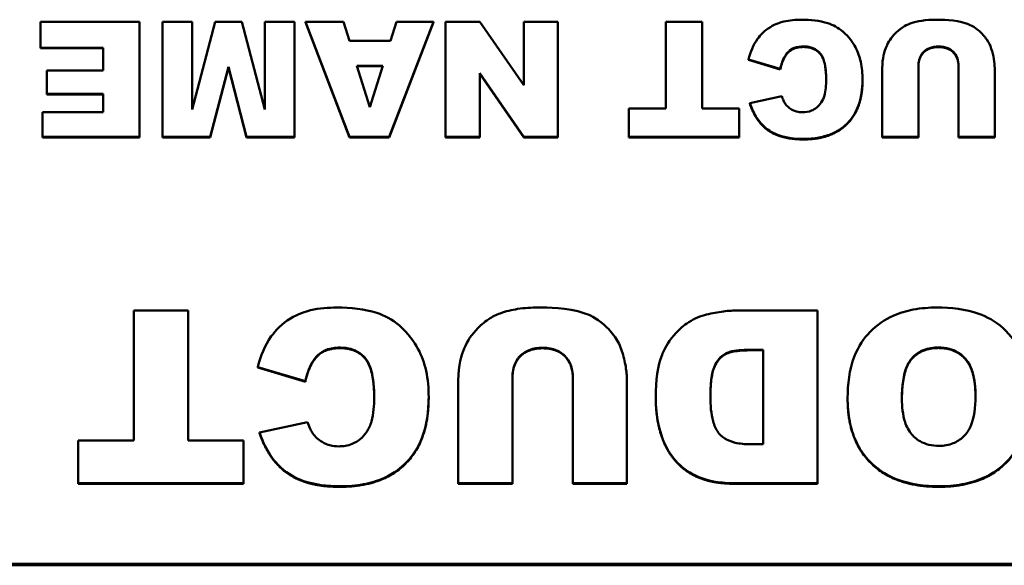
# Model space of a CAD drawing. Header units: inches. Extents: x -32 to 29.2, y -14.4 to 22.6.
# Tile 256 of 256: x -2.354 to -1.682, y 15.247 to 15.619. Entities that reach past the tile are written whole.
import ezdxf

# ---------------------------------------------------------------- set-up
doc = ezdxf.new("R2010")
doc.units = ezdxf.units.IN
doc.header["$MEASUREMENT"] = 0
doc.layers.add('Visible (ANSI)', color=7, linetype='Continuous', lineweight=50)
doc.layers.add('Visible Narrow (ANSI)', color=7, linetype='Continuous', lineweight=35)

msp = doc.modelspace()

# ---------------------------------------------------------------- linework, layer by layer
at = {"layer": 'Visible (ANSI)'}
for p, q in [((-2.27243, 15.61739), (-2.33988, 15.61739)), ((-2.33988, 15.61739), (-2.33988, 15.59962)), ((-2.27243, 15.53885), (-2.27243, 15.61739)), ((-2.23631, 15.61739), (-2.25656, 15.61739)), ((-2.25656, 15.61739), (-2.25656, 15.53885)), ((-2.22076, 15.61739), (-2.23631, 15.55744)), ((-2.23631, 15.55744), (-2.23631, 15.61739)), ((-2.20244, 15.61739), (-2.22076, 15.61739)), ((-2.18688, 15.55744), (-2.20244, 15.61739)), ((-2.16663, 15.61739), (-2.18688, 15.61739)), ((-2.18688, 15.61739), (-2.18688, 15.55744)), ((-2.16663, 15.53885), (-2.16663, 15.61739)), ((-2.13306, 15.61739), (-2.15893, 15.61739)), ((-2.15893, 15.61739), (-2.1289, 15.53885)), ((-2.15893, 15.61701), (-2.15893, 15.61739)), ((-2.1289, 15.53847), (-2.15893, 15.61701)), ((-2.12906, 15.60439), (-2.13306, 15.61739)), ((-2.10188, 15.53885), (-2.07177, 15.61739)), ((-2.07177, 15.61701), (-2.10188, 15.53847)), ((-2.09703, 15.61739), (-2.10095, 15.60439)), ((-2.07177, 15.61739), (-2.09703, 15.61739)), ((-2.07177, 15.61701), (-2.07177, 15.61739)), ((-2.04013, 15.61739), (-2.06346, 15.61739)), ((-2.06346, 15.61739), (-2.06346, 15.53885)), ((-2.0101, 15.57415), (-2.04013, 15.61739)), ((-1.98684, 15.61739), (-2.0101, 15.61739)), ((-2.0101, 15.61739), (-2.0101, 15.57415)), ((-1.98684, 15.53885), (-1.98684, 15.61739)), ((-1.88829, 15.61739), (-1.913, 15.61739)), ((-1.913, 15.61739), (-1.913, 15.55827)), ((-1.88829, 15.55827), (-1.88829, 15.61739)), ((-2.10095, 15.60439), (-2.12906, 15.60439)), ((-2.33988, 15.59962), (-2.29722, 15.59962)), ((-2.33988, 15.59924), (-2.33988, 15.59962)), ((-2.29722, 15.59924), (-2.33988, 15.59924)), ((-2.29722, 15.59962), (-2.29722, 15.58413)), ((-2.22407, 15.53885), (-2.21168, 15.58662)), ((-2.21168, 15.58662), (-2.1992, 15.53885)), ((-2.21168, 15.58624), (-2.21168, 15.58662)), ((-2.1239, 15.58738), (-2.10634, 15.58738)), ((-2.11512, 15.55918), (-2.1239, 15.58738)), ((-2.10646, 15.587), (-2.12378, 15.587)), ((-2.10634, 15.58738), (-2.11512, 15.55918)), ((-1.85656, 15.59169), (-1.83493, 15.58526)), ((-1.85656, 15.59131), (-1.85656, 15.59169)), ((-1.83493, 15.58488), (-1.85656, 15.59131)), ((-1.74068, 15.53885), (-1.74068, 15.58677)), ((-1.7132, 15.58677), (-1.7132, 15.53885)), ((-2.29722, 15.58413), (-2.33564, 15.58413)), ((-2.33564, 15.58413), (-2.33564, 15.5681)), ((-2.21168, 15.58624), (-2.22407, 15.53847)), ((-2.1992, 15.53847), (-2.21168, 15.58624)), ((-2.04013, 15.58231), (-2.00994, 15.53885)), ((-2.04013, 15.53885), (-2.04013, 15.58231)), ((-2.00994, 15.53847), (-2.04013, 15.58193)), ((-1.83493, 15.58488), (-1.83493, 15.58526)), ((-1.76532, 15.58564), (-1.76532, 15.53885)), ((-1.68856, 15.53885), (-1.68856, 15.58564)), ((-1.7788, 15.57755), (-1.7788, 15.57793)), ((-2.33564, 15.5681), (-2.29722, 15.5681)), ((-2.33564, 15.56772), (-2.33564, 15.5681)), ((-2.29722, 15.56772), (-2.33564, 15.56772)), ((-2.29722, 15.5681), (-2.29722, 15.55563)), ((-1.83393, 15.56666), (-1.85579, 15.5619)), ((-1.85579, 15.56152), (-1.85579, 15.5619)), ((-2.33864, 15.55563), (-2.33864, 15.53885)), ((-2.29722, 15.55563), (-2.33864, 15.55563)), ((-1.93826, 15.55827), (-1.93826, 15.53885)), ((-1.913, 15.55827), (-1.93826, 15.55827)), ((-1.86303, 15.55827), (-1.88829, 15.55827)), ((-1.86303, 15.53885), (-1.86303, 15.55827)), ((-2.33864, 15.53885), (-2.27243, 15.53885)), ((-2.33864, 15.53847), (-2.33864, 15.53885)), ((-2.27243, 15.53847), (-2.33864, 15.53847)), ((-2.27243, 15.53847), (-2.27243, 15.53885)), ((-2.25656, 15.53885), (-2.22407, 15.53885)), ((-2.25656, 15.53847), (-2.25656, 15.53885)), ((-2.22407, 15.53847), (-2.25656, 15.53847)), ((-2.22407, 15.53847), (-2.22407, 15.53885)), ((-2.1992, 15.53885), (-2.16663, 15.53885)), ((-2.1992, 15.53847), (-2.1992, 15.53885)), ((-2.16663, 15.53847), (-2.1992, 15.53847)), ((-2.16663, 15.53847), (-2.16663, 15.53885)), ((-2.1289, 15.53885), (-2.10188, 15.53885)), ((-2.1289, 15.53847), (-2.1289, 15.53885)), ((-2.10188, 15.53847), (-2.1289, 15.53847)), ((-2.10188, 15.53847), (-2.10188, 15.53885)), ((-2.06346, 15.53885), (-2.04013, 15.53885)), ((-2.06346, 15.53847), (-2.06346, 15.53885)), ((-2.04013, 15.53847), (-2.06346, 15.53847)), ((-2.04013, 15.53847), (-2.04013, 15.53885)), ((-2.00994, 15.53885), (-1.98684, 15.53885)), ((-2.00994, 15.53847), (-2.00994, 15.53885)), ((-1.98684, 15.53847), (-2.00994, 15.53847)), ((-1.98684, 15.53847), (-1.98684, 15.53885)), ((-1.93826, 15.53885), (-1.86303, 15.53885)), ((-1.93826, 15.53847), (-1.93826, 15.53885)), ((-1.86303, 15.53847), (-1.93826, 15.53847)), ((-1.86303, 15.53847), (-1.86303, 15.53885)), ((-1.76532, 15.53885), (-1.74068, 15.53885)), ((-1.76532, 15.53847), (-1.76532, 15.53885)), ((-1.74068, 15.53847), (-1.76532, 15.53847)), ((-1.74068, 15.53847), (-1.74068, 15.53885)), ((-1.7132, 15.53885), (-1.68856, 15.53885)), ((-1.7132, 15.53847), (-1.7132, 15.53885)), ((-1.68856, 15.53847), (-1.7132, 15.53847)), ((-1.68856, 15.53847), (-1.68856, 15.53885)), ((-2.23918, 15.42043), (-2.27626, 15.42043)), ((-2.27626, 15.42043), (-2.27626, 15.33175)), ((-2.23918, 15.33175), (-2.23918, 15.42043)), ((-1.80954, 15.42043), (-1.86463, 15.42043)), ((-1.80954, 15.30261), (-1.80954, 15.42043)), ((-1.85574, 15.39367), (-1.84661, 15.39367)), ((-1.84661, 15.39329), (-1.85574, 15.39329)), ((-1.84661, 15.39367), (-1.84661, 15.32926)), ((-2.1916, 15.38187), (-2.15914, 15.37224)), ((-2.1916, 15.38149), (-2.1916, 15.38187)), ((-2.15914, 15.37186), (-2.1916, 15.38149)), ((-2.15914, 15.37186), (-2.15914, 15.37224)), ((-2.05474, 15.3728), (-2.05474, 15.30261)), ((-2.01778, 15.30261), (-2.01778, 15.3745)), ((-1.97655, 15.3745), (-1.97655, 15.30261)), ((-1.93959, 15.30261), (-1.93959, 15.3728)), ((-2.07495, 15.36086), (-2.07495, 15.36124)), ((-1.91995, 15.36074), (-1.91995, 15.36112)), ((-1.78898, 15.36029), (-1.78898, 15.36067)), ((-2.15764, 15.34434), (-2.19044, 15.3372)), ((-2.31414, 15.33175), (-2.31414, 15.30261)), ((-2.27626, 15.33175), (-2.31414, 15.33175)), ((-2.2013, 15.33175), (-2.23918, 15.33175)), ((-2.2013, 15.30261), (-2.2013, 15.33175)), ((-2.19044, 15.33682), (-2.19044, 15.3372)), ((-1.84661, 15.32926), (-1.85585, 15.32926)), ((-2.31414, 15.30261), (-2.2013, 15.30261)), ((-2.31414, 15.30223), (-2.31414, 15.30261)), ((-2.2013, 15.30223), (-2.31414, 15.30223)), ((-2.2013, 15.30223), (-2.2013, 15.30261)), ((-2.05474, 15.30261), (-2.01778, 15.30261)), ((-2.05474, 15.30223), (-2.05474, 15.30261)), ((-2.01778, 15.30223), (-2.05474, 15.30223)), ((-2.01778, 15.30223), (-2.01778, 15.30261)), ((-1.97655, 15.30261), (-1.93959, 15.30261)), ((-1.97655, 15.30223), (-1.97655, 15.30261)), ((-1.93959, 15.30223), (-1.97655, 15.30223)), ((-1.93959, 15.30223), (-1.93959, 15.30261)), ((-1.86463, 15.30261), (-1.80954, 15.30261)), ((-1.80954, 15.30223), (-1.86463, 15.30223)), ((-1.80954, 15.30223), (-1.80954, 15.30261)), ((0.7246, 15.24763), (-3.2754, 15.24763)), ((-3.2754, 15.24668), (0.7246, 15.24668))]:
    msp.add_line(p, q, dxfattribs=at)
for points, degree, knots in [([(-1.82038, 15.61875), (-1.82441, 15.61875), (-1.8286, 15.61842), (-1.83484, 15.61696), (-1.83817, 15.61594), (-1.84566, 15.61136), (-1.84845, 15.60841), (-1.85344, 15.6015), (-1.85536, 15.59666), (-1.85656, 15.59169)], 3, [-0.1289514, -0.1289514, -0.1289514, -0.1289514, -0.0892136, -0.0892136, -0.0656947, -0.0656947, -0.039705, -0.039705, 0, 0, 0, 0]), ([(-1.7788, 15.57793), (-1.7788, 15.58197), (-1.77914, 15.58606), (-1.78078, 15.59348), (-1.78195, 15.59684), (-1.78535, 15.60306), (-1.78825, 15.60717), (-1.79547, 15.61344), (-1.79887, 15.61514), (-1.80803, 15.61817), (-1.81442, 15.61875), (-1.82038, 15.61875)], 3, [-0.1748989, -0.1748989, -0.1748989, -0.1748989, -0.1379584, -0.1379584, -0.1054888, -0.1054888, -0.0734634, -0.0734634, -0.0453605, -0.0453605, 0, 0, 0, 0]), ([(-1.74623, 15.6161), (-1.74808, 15.61544), (-1.74982, 15.61454), (-1.75372, 15.61196), (-1.75546, 15.61033), (-1.75912, 15.6067), (-1.7612, 15.60361), (-1.76374, 15.59738), (-1.76532, 15.5925), (-1.76532, 15.58564)], 3, [-0.1631905, -0.1631905, -0.1631905, -0.1631905, -0.145867, -0.145867, -0.1218328, -0.1218328, -0.0532259, -0.0532259, 0, 0, 0, 0]), ([(-1.7289, 15.61875), (-1.73204, 15.61875), (-1.73522, 15.61856), (-1.741, 15.61768), (-1.74368, 15.61705), (-1.74623, 15.6161)], 3, [-0.04461598, -0.04461598, -0.04461598, -0.04461598, -0.02073123, -0.02073123, 0, 0, 0, 0]), ([(-1.69087, 15.59894), (-1.69154, 15.60121), (-1.69261, 15.60331), (-1.69539, 15.60735), (-1.69723, 15.60939), (-1.70262, 15.61409), (-1.70586, 15.61549), (-1.71542, 15.61869), (-1.72513, 15.61875), (-1.7289, 15.61875)], 3, [-0.04747805, -0.04747805, -0.04747805, -0.04747805, -0.04282382, -0.04282382, -0.0378449, -0.0378449, -0.02877907, -0.02877907, 0, 0, 0, 0]), ([(-1.83493, 15.58526), (-1.8343, 15.58815), (-1.83335, 15.59114), (-1.83106, 15.59505), (-1.83015, 15.59625), (-1.82808, 15.59819), (-1.82681, 15.59895), (-1.82337, 15.60026), (-1.82115, 15.60053), (-1.81899, 15.60053)], 3, [-0.05751378, -0.05751378, -0.05751378, -0.05751378, -0.03821407, -0.03821407, -0.02807398, -0.02807398, -0.01647811, -0.01647811, 0, 0, 0, 0]), ([(-1.81899, 15.60053), (-1.81736, 15.60053), (-1.81573, 15.60035), (-1.81274, 15.59951), (-1.81141, 15.5989), (-1.80879, 15.59707), (-1.8079, 15.59604), (-1.80631, 15.59405), (-1.8055, 15.59214), (-1.80392, 15.58648), (-1.80359, 15.58208), (-1.80359, 15.57778)], 3, [-0.06947619, -0.06947619, -0.06947619, -0.06947619, -0.06359881, -0.06359881, -0.0582174, -0.0582174, -0.05199882, -0.05199882, -0.03341717, -0.03341717, 0, 0, 0, 0]), ([(-1.80359, 15.5776), (-1.80362, 15.59051), (-1.81168, 15.60015), (-1.81899, 15.60015)], 2, [0.007728, 0.007728, 0.007728, 1, 2, 2, 2]), ([(-1.74068, 15.58677), (-1.74068, 15.58795), (-1.7406, 15.58913), (-1.7402, 15.59132), (-1.73991, 15.59233), (-1.73872, 15.59509), (-1.73772, 15.59624), (-1.73585, 15.59803), (-1.73455, 15.59885), (-1.73115, 15.60017), (-1.72906, 15.60046), (-1.72698, 15.60046)], 3, [-0.04472503, -0.04472503, -0.04472503, -0.04472503, -0.0399689, -0.0399689, -0.03570892, -0.03570892, -0.02782688, -0.02782688, -0.01584003, -0.01584003, 0, 0, 0, 0]), ([(-1.72698, 15.60046), (-1.72582, 15.60046), (-1.72466, 15.60037), (-1.72249, 15.59997), (-1.72149, 15.59969), (-1.71883, 15.59856), (-1.71764, 15.59762), (-1.71569, 15.59565), (-1.71485, 15.59436), (-1.71349, 15.59097), (-1.7132, 15.58886), (-1.7132, 15.58677)], 3, [-0.04865826, -0.04865826, -0.04865826, -0.04865826, -0.04284302, -0.04284302, -0.03757151, -0.03757151, -0.02827703, -0.02827703, -0.0161951, -0.0161951, 0, 0, 0, 0]), ([(-1.68856, 15.58564), (-1.68856, 15.58772), (-1.68878, 15.58983), (-1.68955, 15.59425), (-1.69015, 15.59664), (-1.69087, 15.59894)], 3, [-0.03485404, -0.03485404, -0.03485404, -0.03485404, -0.01871369, -0.01871369, 0, 0, 0, 0]), ([(-1.81922, 15.53749), (-1.81561, 15.53749), (-1.81198, 15.53776), (-1.80526, 15.53902), (-1.80216, 15.53993), (-1.79432, 15.54343), (-1.7911, 15.54615), (-1.78588, 15.5515), (-1.78356, 15.55522), (-1.77962, 15.56522), (-1.7788, 15.57165), (-1.7788, 15.57793)], 3, [-0.135612, -0.135612, -0.135612, -0.135612, -0.1201125, -0.1201125, -0.1062364, -0.1062364, -0.0831236, -0.0831236, -0.0487617, -0.0487617, 0, 0, 0, 0]), ([(-1.80359, 15.57778), (-1.80359, 15.57427), (-1.80387, 15.57036), (-1.80533, 15.56533), (-1.806, 15.56369), (-1.80698, 15.56228)], 3, [-0.04060203, -0.04060203, -0.04060203, -0.04060203, -0.01324019, -0.01324019, 0, 0, 0, 0]), ([(-1.83154, 15.56145), (-1.83202, 15.56209), (-1.83242, 15.56286), (-1.8332, 15.56456), (-1.8336, 15.56564), (-1.83393, 15.56666)], 3, [-0.01444909, -0.01444909, -0.01444909, -0.01444909, -0.00832697, -0.00832697, 0, 0, 0, 0]), ([(-1.85579, 15.5619), (-1.85471, 15.55874), (-1.85333, 15.55564), (-1.84998, 15.55022), (-1.8481, 15.54787), (-1.84281, 15.54306), (-1.83955, 15.54126), (-1.8308, 15.53812), (-1.82487, 15.53749), (-1.81922, 15.53749)], 3, [-0.1141863, -0.1141863, -0.1141863, -0.1141863, -0.0913912, -0.0913912, -0.0709199, -0.0709199, -0.0430799, -0.0430799, 0, 0, 0, 0]), ([(-1.81976, 15.55563), (-1.82112, 15.55563), (-1.82247, 15.55578), (-1.82462, 15.55635), (-1.8259, 15.55677), (-1.829, 15.55861), (-1.83039, 15.55991), (-1.83154, 15.56145)], 3, [-0.04759034, -0.04759034, -0.04759034, -0.04759034, -0.0276154, -0.0276154, -0.01483305, -0.01483305, 0, 0, 0, 0]), ([(-1.80698, 15.56228), (-1.80782, 15.56103), (-1.8088, 15.55989), (-1.81106, 15.55801), (-1.81228, 15.55727), (-1.81557, 15.55595), (-1.81765, 15.55563), (-1.81976, 15.55563)], 3, [-0.03869246, -0.03869246, -0.03869246, -0.03869246, -0.0270969, -0.0270969, -0.01608793, -0.01608793, 0, 0, 0, 0]), ([(-2.13732, 15.42247), (-2.14336, 15.42247), (-2.14964, 15.42198), (-2.15901, 15.41978), (-2.16401, 15.41826), (-2.17525, 15.41139), (-2.17942, 15.40695), (-2.18691, 15.39659), (-2.18979, 15.38934), (-2.1916, 15.38187)], 3, [-0.1934272, -0.1934272, -0.1934272, -0.1934272, -0.1338203, -0.1338203, -0.098542, -0.098542, -0.0595575, -0.0595575, 0, 0, 0, 0]), ([(-2.07495, 15.36124), (-2.07495, 15.36729), (-2.07547, 15.37343), (-2.07792, 15.38456), (-2.07968, 15.3896), (-2.08478, 15.39893), (-2.08912, 15.4051), (-2.09996, 15.4145), (-2.10506, 15.41706), (-2.1188, 15.4216), (-2.12839, 15.42247), (-2.13732, 15.42247)], 3, [-0.2623484, -0.2623484, -0.2623484, -0.2623484, -0.2069375, -0.2069375, -0.1582333, -0.1582333, -0.1101951, -0.1101951, -0.0680408, -0.0680408, 0, 0, 0, 0]), ([(-2.00011, 15.42247), (-2.00481, 15.42247), (-2.00958, 15.42219), (-2.01826, 15.42086), (-2.02227, 15.41991), (-2.02609, 15.4185)], 3, [-0.06692398, -0.06692398, -0.06692398, -0.06692398, -0.03109684, -0.03109684, 0, 0, 0, 0]), ([(-1.94305, 15.39276), (-1.94406, 15.39616), (-1.94566, 15.39931), (-1.94984, 15.40537), (-1.95259, 15.40842), (-1.96068, 15.41548), (-1.96554, 15.41757), (-1.97988, 15.42238), (-1.99444, 15.42247), (-2.00011, 15.42247)], 3, [-0.07121708, -0.07121708, -0.07121708, -0.07121708, -0.06423574, -0.06423574, -0.05676735, -0.05676735, -0.04316861, -0.04316861, 0, 0, 0, 0]), ([(-1.86463, 15.42043), (-1.86813, 15.42043), (-1.87165, 15.42013), (-1.879, 15.41907), (-1.88289, 15.41825), (-1.88669, 15.41725)], 3, [-0.05661652, -0.05661652, -0.05661652, -0.05661652, -0.02996218, -0.02996218, 0, 0, 0, 0]), ([(-1.728, 15.42247), (-1.73341, 15.42247), (-1.73887, 15.42206), (-1.7489, 15.42018), (-1.75351, 15.41882), (-1.76336, 15.41437), (-1.76899, 15.41067), (-1.77763, 15.40167), (-1.78158, 15.39633), (-1.78786, 15.38006), (-1.78898, 15.37012), (-1.78898, 15.36067)], 3, [-0.3470546, -0.3470546, -0.3470546, -0.3470546, -0.2764244, -0.2764244, -0.2137941, -0.2137941, -0.1348029, -0.1348029, -0.073361, -0.073361, 0, 0, 0, 0]), ([(-1.66459, 15.36158), (-1.66459, 15.36719), (-1.66505, 15.37286), (-1.66719, 15.38327), (-1.66873, 15.38803), (-1.67354, 15.39774), (-1.67751, 15.40349), (-1.68835, 15.41334), (-1.69413, 15.41628), (-1.70838, 15.4214), (-1.71842, 15.42247), (-1.728, 15.42247)], 3, [-0.2310812, -0.2310812, -0.2310812, -0.2310812, -0.1915053, -0.1915053, -0.1563276, -0.1563276, -0.1154585, -0.1154585, -0.072975, -0.072975, 0, 0, 0, 0]), ([(-2.02609, 15.4185), (-2.02887, 15.4175), (-2.03148, 15.41615), (-2.03733, 15.41229), (-2.03995, 15.40984), (-2.04543, 15.4044), (-2.04855, 15.39975), (-2.05237, 15.39041), (-2.05474, 15.38309), (-2.05474, 15.3728)], 3, [-0.2447857, -0.2447857, -0.2447857, -0.2447857, -0.2188006, -0.2188006, -0.1827492, -0.1827492, -0.0798389, -0.0798389, 0, 0, 0, 0]), ([(-1.88669, 15.41725), (-1.89103, 15.4161), (-1.89502, 15.41418), (-1.90156, 15.40964), (-1.90542, 15.40649), (-1.91295, 15.39663), (-1.91492, 15.39198), (-1.91872, 15.38285), (-1.91995, 15.37274), (-1.91995, 15.36112)], 3, [-0.1581674, -0.1581674, -0.1581674, -0.1581674, -0.132027, -0.132027, -0.1115569, -0.1115569, -0.0901642, -0.0901642, 0, 0, 0, 0]), ([(-2.15914, 15.37224), (-2.15821, 15.37657), (-2.15677, 15.38105), (-2.15334, 15.38692), (-2.15197, 15.38871), (-2.14888, 15.39162), (-2.14696, 15.39277), (-2.1418, 15.39473), (-2.13848, 15.39514), (-2.13524, 15.39514)], 3, [-0.08627067, -0.08627067, -0.08627067, -0.08627067, -0.05732111, -0.05732111, -0.04211097, -0.04211097, -0.02471717, -0.02471717, 0, 0, 0, 0]), ([(-2.13524, 15.39514), (-2.1328, 15.39514), (-2.13035, 15.39487), (-2.12586, 15.3936), (-2.12386, 15.39269), (-2.11993, 15.38995), (-2.11861, 15.3884), (-2.11622, 15.38541), (-2.115, 15.38255), (-2.11263, 15.37407), (-2.11214, 15.36747), (-2.11214, 15.36101)], 3, [-0.1042143, -0.1042143, -0.1042143, -0.1042143, -0.0953982, -0.0953982, -0.0873261, -0.0873261, -0.0779982, -0.0779982, -0.0501258, -0.0501258, 0, 0, 0, 0]), ([(-2.11214, 15.36083), (-2.11217, 15.38028), (-2.12426, 15.39476), (-2.13524, 15.39476)], 2, [0.005148, 0.005148, 0.005148, 1, 2, 2, 2]), ([(-2.01778, 15.3745), (-2.01778, 15.37626), (-2.01765, 15.37804), (-2.01705, 15.38132), (-2.01661, 15.38284), (-2.01483, 15.38698), (-2.01332, 15.38871), (-2.01053, 15.39139), (-2.00857, 15.39262), (-2.00348, 15.3946), (-2.00034, 15.39503), (-1.99722, 15.39503)], 3, [-0.06708754, -0.06708754, -0.06708754, -0.06708754, -0.05995336, -0.05995336, -0.05356338, -0.05356338, -0.04174032, -0.04174032, -0.02376005, -0.02376005, 0, 0, 0, 0]), ([(-1.99722, 15.39503), (-1.99549, 15.39503), (-1.99374, 15.3949), (-1.99049, 15.3943), (-1.98898, 15.39388), (-1.985, 15.39218), (-1.98322, 15.39078), (-1.98028, 15.38782), (-1.97903, 15.38588), (-1.97698, 15.3808), (-1.97655, 15.37763), (-1.97655, 15.3745)], 3, [-0.07298739, -0.07298739, -0.07298739, -0.07298739, -0.06426453, -0.06426453, -0.05635727, -0.05635727, -0.04241554, -0.04241554, -0.02429265, -0.02429265, 0, 0, 0, 0]), ([(-1.93959, 15.3728), (-1.93959, 15.37592), (-1.93992, 15.37908), (-1.94107, 15.38572), (-1.94198, 15.3893), (-1.94305, 15.39276)], 3, [-0.05228106, -0.05228106, -0.05228106, -0.05228106, -0.02807053, -0.02807053, 0, 0, 0, 0]), ([(-1.88265, 15.3618), (-1.88265, 15.3664), (-1.88243, 15.37173), (-1.88113, 15.37882), (-1.88033, 15.38191), (-1.87743, 15.38672), (-1.87616, 15.38828), (-1.87275, 15.39103), (-1.87096, 15.39176), (-1.86568, 15.39329), (-1.86085, 15.39367), (-1.85574, 15.39367)], 3, [-0.146535, -0.146535, -0.146535, -0.146535, -0.0984147, -0.0984147, -0.0714888, -0.0714888, -0.056406, -0.056406, -0.0389606, -0.0389606, 0, 0, 0, 0]), ([(-1.85574, 15.39329), (-1.86729, 15.39329), (-1.8771, 15.38818), (-1.88263, 15.37564), (-1.88265, 15.36163)], 2, [0, 0, 0, 1, 2, 2.992859, 2.992859, 2.992859]), ([(-1.75191, 15.36022), (-1.75191, 15.36898), (-1.75093, 15.37662), (-1.74739, 15.38496), (-1.74596, 15.3871), (-1.74198, 15.39097), (-1.73969, 15.39244), (-1.73384, 15.39476), (-1.73035, 15.39525), (-1.72684, 15.39525)], 3, [-0.1137614, -0.1137614, -0.1137614, -0.1137614, -0.0693264, -0.0693264, -0.0479855, -0.0479855, -0.026682, -0.026682, 0, 0, 0, 0]), ([(-1.72684, 15.39487), (-1.73874, 15.39487), (-1.75187, 15.37961), (-1.75191, 15.36004)], 2, [0, 0, 0, 1, 1.994732, 1.994732, 1.994732]), ([(-1.72684, 15.39525), (-1.72444, 15.39525), (-1.72203, 15.395), (-1.71755, 15.39386), (-1.71552, 15.39302), (-1.71092, 15.39022), (-1.70921, 15.38835), (-1.70621, 15.38484), (-1.70478, 15.3818), (-1.70215, 15.37339), (-1.70167, 15.36733), (-1.70167, 15.3618)], 3, [-0.09312153, -0.09312153, -0.09312153, -0.09312153, -0.08541704, -0.08541704, -0.07829284, -0.07829284, -0.06807753, -0.06807753, -0.0428702, -0.0428702, 0, 0, 0, 0]), ([(-1.70167, 15.36161), (-1.7017, 15.37927), (-1.71518, 15.39487), (-1.72684, 15.39487)], 2, [0.00532, 0.00532, 0.00532, 1, 2, 2, 2]), ([(-2.13558, 15.30057), (-2.13017, 15.30057), (-2.12472, 15.30098), (-2.11464, 15.30287), (-2.10999, 15.30424), (-2.09823, 15.30948), (-2.09341, 15.31357), (-2.08557, 15.32159), (-2.08209, 15.32717), (-2.07618, 15.34217), (-2.07495, 15.35181), (-2.07495, 15.36124)], 3, [-0.2034181, -0.2034181, -0.2034181, -0.2034181, -0.1801687, -0.1801687, -0.1593546, -0.1593546, -0.1246853, -0.1246853, -0.0731426, -0.0731426, 0, 0, 0, 0]), ([(-2.11214, 15.36101), (-2.11214, 15.35575), (-2.11256, 15.34988), (-2.11475, 15.34234), (-2.11576, 15.33988), (-2.11722, 15.33776)], 3, [-0.06090304, -0.06090304, -0.06090304, -0.06090304, -0.01986028, -0.01986028, 0, 0, 0, 0]), ([(-1.91995, 15.36112), (-1.91995, 15.35487), (-1.91936, 15.34866), (-1.91651, 15.33548), (-1.91441, 15.33031), (-1.90974, 15.32202), (-1.9065, 15.31754), (-1.89712, 15.30968), (-1.89231, 15.30744), (-1.88198, 15.30354), (-1.87332, 15.30261), (-1.86463, 15.30261)], 3, [-0.176752, -0.176752, -0.176752, -0.176752, -0.15182, -0.15182, -0.1230042, -0.1230042, -0.094791, -0.094791, -0.066221, -0.066221, 0, 0, 0, 0]), ([(-1.85585, 15.32926), (-1.85913, 15.32926), (-1.86252, 15.32953), (-1.86824, 15.33089), (-1.8707, 15.33182), (-1.87524, 15.33471), (-1.87658, 15.33631), (-1.87893, 15.33944), (-1.88004, 15.34219), (-1.88218, 15.34991), (-1.88265, 15.35589), (-1.88265, 15.3618)], 3, [-0.1002979, -0.1002979, -0.1002979, -0.1002979, -0.0889751, -0.0889751, -0.0799888, -0.0799888, -0.0703121, -0.0703121, -0.0458612, -0.0458612, 0, 0, 0, 0]), ([(-1.78898, 15.36067), (-1.78898, 15.35538), (-1.78856, 15.35006), (-1.78663, 15.34019), (-1.78524, 15.33563), (-1.7798, 15.32381), (-1.77548, 15.31896), (-1.76726, 15.31119), (-1.7615, 15.30769), (-1.74609, 15.3018), (-1.73625, 15.30057), (-1.72661, 15.30057)], 3, [-0.202326, -0.202326, -0.202326, -0.202326, -0.1801984, -0.1801984, -0.1602877, -0.1602877, -0.1259092, -0.1259092, -0.0734473, -0.0734473, 0, 0, 0, 0]), ([(-1.7265, 15.32813), (-1.72886, 15.32813), (-1.73122, 15.32836), (-1.73562, 15.32942), (-1.73763, 15.33019), (-1.74235, 15.33289), (-1.74415, 15.33477), (-1.74727, 15.33832), (-1.74874, 15.34124), (-1.7514, 15.3493), (-1.75191, 15.35497), (-1.75191, 15.36022)], 3, [-0.09262487, -0.09262487, -0.09262487, -0.09262487, -0.08447957, -0.08447957, -0.07697432, -0.07697432, -0.06563205, -0.06563205, -0.0407235, -0.0407235, 0, 0, 0, 0]), ([(-1.72661, 15.30057), (-1.7213, 15.30057), (-1.71595, 15.30097), (-1.706, 15.30279), (-1.70139, 15.30411), (-1.68929, 15.30931), (-1.68408, 15.31355), (-1.67561, 15.3221), (-1.67193, 15.32782), (-1.66587, 15.34288), (-1.66459, 15.35228), (-1.66459, 15.36158)], 3, [-0.2114768, -0.2114768, -0.2114768, -0.2114768, -0.1868272, -0.1868272, -0.1645713, -0.1645713, -0.1255778, -0.1255778, -0.0721157, -0.0721157, 0, 0, 0, 0]), ([(-1.70167, 15.3618), (-1.70167, 15.35426), (-1.70256, 15.34728), (-1.70606, 15.33908), (-1.7076, 15.33667), (-1.71197, 15.33246), (-1.71428, 15.33092), (-1.71996, 15.32863), (-1.7232, 15.32813), (-1.7265, 15.32813)], 3, [-0.1223815, -0.1223815, -0.1223815, -0.1223815, -0.0717062, -0.0717062, -0.0467728, -0.0467728, -0.0250932, -0.0250932, 0, 0, 0, 0]), ([(-2.15406, 15.33652), (-2.15477, 15.33748), (-2.15539, 15.33864), (-2.15655, 15.34119), (-2.15714, 15.34281), (-2.15764, 15.34434)], 3, [-0.02167364, -0.02167364, -0.02167364, -0.02167364, -0.01249046, -0.01249046, 0, 0, 0, 0]), ([(-2.19044, 15.3372), (-2.18882, 15.33245), (-2.18675, 15.32781), (-2.18173, 15.31968), (-2.1789, 15.31615), (-2.17097, 15.30893), (-2.16608, 15.30624), (-2.15295, 15.30152), (-2.14406, 15.30057), (-2.13558, 15.30057)], 3, [-0.1712794, -0.1712794, -0.1712794, -0.1712794, -0.1370868, -0.1370868, -0.1063798, -0.1063798, -0.0646198, -0.0646198, 0, 0, 0, 0]), ([(-2.13639, 15.32779), (-2.13843, 15.32779), (-2.14045, 15.32802), (-2.14368, 15.32887), (-2.14561, 15.3295), (-2.15026, 15.33226), (-2.15234, 15.3342), (-2.15406, 15.33652)], 3, [-0.07138551, -0.07138551, -0.07138551, -0.07138551, -0.0414231, -0.0414231, -0.02224958, -0.02224958, 0, 0, 0, 0]), ([(-2.11722, 15.33776), (-2.11848, 15.33589), (-2.11995, 15.33418), (-2.12334, 15.33135), (-2.12517, 15.33025), (-2.1301, 15.32827), (-2.13322, 15.32779), (-2.13639, 15.32779)], 3, [-0.0580387, -0.0580387, -0.0580387, -0.0580387, -0.04064536, -0.04064536, -0.0241319, -0.0241319, 0, 0, 0, 0])]:
    msp.add_open_spline(points, degree=degree, knots=knots, dxfattribs=at)
for points in [[(-1.81899, 15.60015), (-1.82607, 15.60015), (-1.83331, 15.59237), (-1.83493, 15.58488)], [(-1.72698, 15.60008), (-1.73337, 15.60008), (-1.74068, 15.59297), (-1.74068, 15.58639)], [(-1.7132, 15.58639), (-1.7132, 15.59282), (-1.72051, 15.60008), (-1.72698, 15.60008)], [(-1.7788, 15.57755), (-1.7788, 15.55805), (-1.79989, 15.53711), (-1.81922, 15.53711)], [(-1.81922, 15.53711), (-1.83431, 15.53711), (-1.85156, 15.54912), (-1.85579, 15.56152)], [(-2.13524, 15.39476), (-2.14586, 15.39476), (-2.15672, 15.38308), (-2.15914, 15.37186)], [(-1.99722, 15.39465), (-2.00681, 15.39465), (-2.01778, 15.38399), (-2.01778, 15.37412)], [(-1.97655, 15.37412), (-1.97655, 15.38376), (-1.98752, 15.39465), (-1.99722, 15.39465)], [(-2.07495, 15.36086), (-2.07495, 15.3316), (-2.10659, 15.30019), (-2.13558, 15.30019)], [(-1.86463, 15.30223), (-1.88091, 15.30223), (-1.90101, 15.31096), (-1.91406, 15.32718), (-1.91995, 15.34872), (-1.91995, 15.36074)], [(-1.72661, 15.30019), (-1.75653, 15.30019), (-1.78898, 15.33183), (-1.78898, 15.36029)], [(-1.66459, 15.3612), (-1.66459, 15.33239), (-1.69739, 15.30019), (-1.72661, 15.30019)], [(-2.13558, 15.30019), (-2.15822, 15.30019), (-2.18409, 15.31822), (-2.19044, 15.33682)]]:
    msp.add_open_spline(points, degree=2, dxfattribs=at)
at = {"layer": 'Visible Narrow (ANSI)'}
for p, q in [((-1.81899, 15.60015), (-1.81899, 15.60053)), ((-1.72698, 15.60008), (-1.72698, 15.60046)), ((-1.81922, 15.53711), (-1.81922, 15.53749)), ((-2.13524, 15.39476), (-2.13524, 15.39514)), ((-1.99722, 15.39465), (-1.99722, 15.39503)), ((-1.85574, 15.39329), (-1.85574, 15.39367)), ((-1.72684, 15.39487), (-1.72684, 15.39525)), ((-2.13558, 15.30019), (-2.13558, 15.30057)), ((-1.86463, 15.30223), (-1.86463, 15.30261)), ((-1.72661, 15.30019), (-1.72661, 15.30057))]:
    msp.add_line(p, q, dxfattribs=at)

doc.saveas('drawing.dxf')
